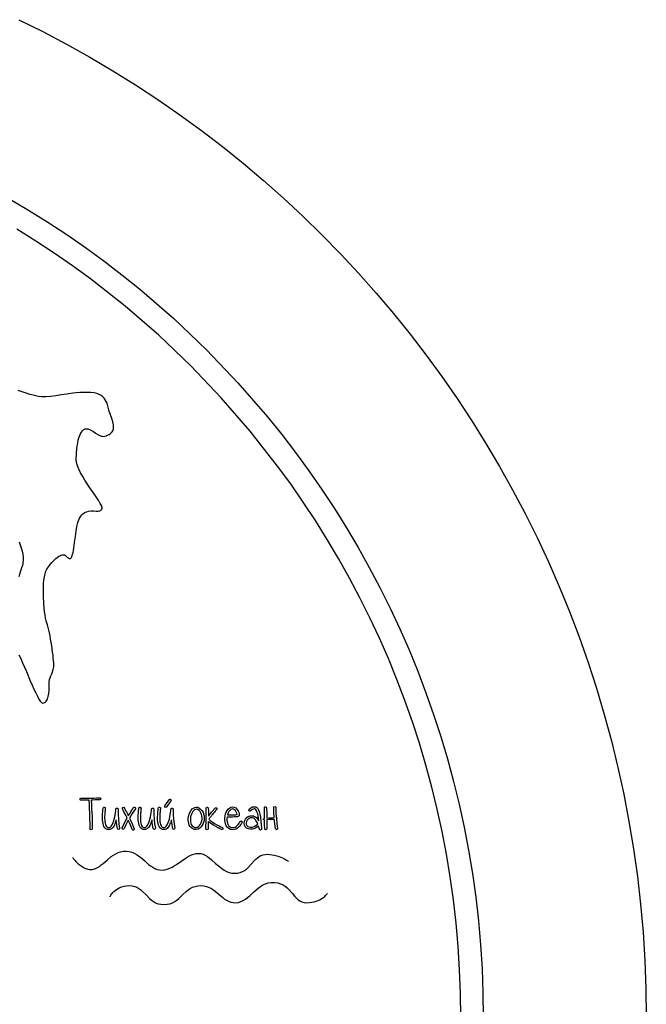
# Model space of a CAD drawing. Header units: millimetres. Extents: x 299 to 601, y 84 to 516.
# Tile 23 of 23: x 540 to 599, y 412 to 505. Entities that reach past the tile are written whole.
import ezdxf

# ---------------------------------------------------------------- set-up
doc = ezdxf.new("R2010")
doc.units = ezdxf.units.MM
doc.layers.get('0').update_dxf_attribs({"linetype": 'CONTINUOUS', "true_color": 0xffffff})

msp = doc.modelspace()

# ---------------------------------------------------------------- linework, layer by layer
at = {"linetype": 'CONTINUOUS', "true_color": 0xffffff}
for points in [[(539.64, 505.21), (541.922, 504.075), (544.172, 502.887), (546.39, 501.647), (548.575, 500.357), (550.725, 499.015), (552.84, 497.622), (554.92, 496.18), (556.962, 494.69), (558.967, 493.152), (560.932, 491.57), (562.86, 489.94), (564.747, 488.265), (566.595, 486.547), (568.4, 484.785), (570.162, 482.98), (571.88, 481.132), (573.555, 479.245), (575.185, 477.317), (576.767, 475.352), (578.305, 473.347), (579.795, 471.305), (581.237, 469.225), (582.63, 467.11), (583.972, 464.96), (585.262, 462.775), (586.502, 460.557), (587.69, 458.307), (588.825, 456.025), (589.905, 453.712), (590.93, 451.367), (591.9, 448.995), (592.812, 446.595), (593.667, 444.165), (594.465, 441.71), (595.205, 439.227), (595.882, 436.72), (596.5, 434.19), (597.057, 431.635), (597.55, 429.057), (597.98, 426.457), (598.347, 423.837), (598.65, 421.197), (598.885, 418.537), (599.055, 415.86), (599.157, 413.162), (599.192, 410.45)], [(538.692, 488.227), (540.555, 487.127), (542.39, 485.982), (544.192, 484.795), (545.965, 483.565), (547.707, 482.295), (549.417, 480.985), (551.095, 479.632), (554.347, 476.815), (557.462, 473.847), (560.43, 470.732), (563.247, 467.48), (564.6, 465.802), (565.91, 464.092), (567.18, 462.35), (568.41, 460.577), (569.597, 458.775), (570.742, 456.94), (571.842, 455.077), (572.9, 453.185), (573.912, 451.265), (574.88, 449.32), (575.802, 447.347), (576.677, 445.347), (577.502, 443.325), (578.282, 441.277), (579.012, 439.205), (579.692, 437.11), (580.32, 434.995), (580.9, 432.857), (581.427, 430.697), (581.9, 428.517), (582.322, 426.32), (582.69, 424.102), (583.002, 421.87), (583.26, 419.617), (583.46, 417.347), (583.605, 415.062), (583.692, 412.765), (583.722, 410.45)], [(581.59, 410.45), (581.562, 412.71), (581.475, 414.955), (581.335, 417.185), (581.137, 419.397), (580.887, 421.597), (580.582, 423.78), (580.222, 425.942), (579.812, 428.09), (579.347, 430.215), (578.835, 432.322), (578.27, 434.41), (577.655, 436.477), (576.99, 438.52), (576.28, 440.542), (575.52, 442.542), (574.712, 444.517), (573.857, 446.47), (572.96, 448.395), (572.015, 450.295), (571.025, 452.167), (569.992, 454.015), (568.917, 455.832), (567.8, 457.625), (566.642, 459.385), (565.442, 461.115), (564.202, 462.815), (561.602, 466.122), (558.852, 469.297), (555.955, 472.337), (552.915, 475.235), (549.737, 477.987), (546.432, 480.585), (544.732, 481.825), (543, 483.025), (541.24, 484.185), (539.45, 485.302)], [(539.64, 444.885), (539.817, 444.522), (539.997, 444.13), (540.182, 443.715), (540.365, 443.282), (540.73, 442.42), (540.907, 442.005), (541.077, 441.615), (541.242, 441.257), (541.4, 440.942), (541.475, 440.805), (541.545, 440.68), (541.615, 440.572), (541.68, 440.48), (541.742, 440.407), (541.802, 440.352), (541.857, 440.317), (541.91, 440.305), (542.005, 440.312), (542.09, 440.347), (542.167, 440.402), (542.237, 440.475), (542.297, 440.567), (542.35, 440.675), (542.435, 440.925), (542.49, 441.21), (542.52, 441.507), (542.525, 441.805), (542.51, 442.08), (542.507, 442.32), (542.542, 442.525), (542.605, 442.71), (542.685, 442.885), (542.77, 443.062), (542.85, 443.257), (542.912, 443.48), (542.947, 443.74), (542.952, 443.902), (542.947, 444.097), (542.932, 444.325), (542.912, 444.577), (542.885, 444.85), (542.85, 445.14), (542.762, 445.747), (542.66, 446.367), (542.605, 446.67), (542.545, 446.96), (542.485, 447.232), (542.425, 447.487), (542.362, 447.715), (542.302, 447.912), (542.242, 448.12), (542.187, 448.372), (542.135, 448.667), (542.09, 448.992), (542.047, 449.345), (542.015, 449.717), (541.975, 450.492), (541.975, 451.265), (541.992, 451.632), (542.025, 451.977), (542.07, 452.295), (542.13, 452.577), (542.207, 452.817), (542.302, 453.007), (542.522, 453.33), (542.762, 453.635), (543.015, 453.907), (543.142, 454.025), (543.27, 454.13), (543.395, 454.22), (543.517, 454.292), (543.637, 454.345), (543.752, 454.375), (543.862, 454.382), (543.965, 454.367), (544.06, 454.325), (544.147, 454.252), (544.225, 454.172), (544.297, 454.11), (544.365, 454.062), (544.425, 454.035), (544.48, 454.027), (544.532, 454.037), (544.58, 454.072), (544.625, 454.127), (544.667, 454.207), (544.707, 454.312), (544.745, 454.445), (544.782, 454.605), (544.817, 454.792), (544.855, 455.012), (544.892, 455.26), (544.93, 455.542), (545.005, 456.11), (545.075, 456.62), (545.155, 457.07), (545.25, 457.46), (545.37, 457.79), (545.522, 458.062), (545.615, 458.175), (545.72, 458.275), (545.837, 458.357), (545.967, 458.425), (546.105, 458.477), (546.24, 458.512), (546.5, 458.547), (546.745, 458.547), (546.967, 458.537), (547.162, 458.535), (547.327, 458.557), (547.395, 458.587), (547.452, 458.63), (547.5, 458.69), (547.535, 458.77), (547.542, 458.822), (547.535, 458.887), (547.477, 459.052), (547.372, 459.26), (547.225, 459.505), (547.045, 459.782), (546.84, 460.085), (546.617, 460.41), (546.382, 460.752), (545.917, 461.462), (545.702, 461.82), (545.507, 462.175), (545.34, 462.515), (545.21, 462.842), (545.125, 463.147), (545.092, 463.427), (545.102, 463.965), (545.145, 464.507), (545.225, 465.025), (545.28, 465.267), (545.342, 465.492), (545.417, 465.7), (545.497, 465.885), (545.59, 466.042), (545.692, 466.172), (545.805, 466.27), (545.925, 466.332), (546.057, 466.352), (546.2, 466.332), (546.472, 466.225), (546.712, 466.09), (546.927, 465.945), (547.132, 465.807), (547.337, 465.7), (547.442, 465.662), (547.552, 465.64), (547.67, 465.632), (547.792, 465.642), (547.922, 465.675), (548.065, 465.732), (548.202, 465.805), (548.317, 465.882), (548.415, 465.965), (548.492, 466.055), (548.552, 466.15), (548.595, 466.252), (548.622, 466.36), (548.637, 466.475), (548.625, 466.727), (548.565, 467.01), (548.47, 467.322), (548.342, 467.67), (548.225, 468.04), (548.122, 468.412), (548.01, 468.772), (547.937, 468.942), (547.85, 469.105), (547.745, 469.252), (547.615, 469.39), (547.457, 469.51), (547.27, 469.615), (547.047, 469.697), (546.785, 469.76), (546.48, 469.8), (546.13, 469.812), (545.765, 469.807), (545.417, 469.79), (545.085, 469.765), (544.772, 469.732), (544.185, 469.65), (543.647, 469.562), (543.145, 469.477), (542.667, 469.415), (542.207, 469.382), (541.977, 469.382), (541.75, 469.397), (541.512, 469.427), (541.262, 469.477), (540.73, 469.615), (540.162, 469.787), (539.575, 469.975)], [(539.662, 455.62), (539.772, 455.332), (539.87, 455.035), (539.947, 454.735), (540.005, 454.435), (540.04, 454.14), (540.047, 453.86), (540.027, 453.595), (539.975, 453.352), (539.907, 453.135), (539.842, 452.937), (539.782, 452.757), (539.727, 452.59), (539.63, 452.285)], [(545.55, 431.252), (545.7, 431.25), (545.87, 431.25), (546.06, 431.252), (546.27, 431.26), (546.5, 431.267), (546.75, 431.277), (547.02, 431.292), (547.31, 431.31), (547.345, 431.305), (547.377, 431.285), (547.412, 431.22), (547.407, 431.182), (547.387, 431.152), (547.317, 431.12), (547.07, 431.105), (546.85, 431.092), (546.66, 431.082), (546.5, 431.072), (546.527, 430.657), (546.55, 430.262), (546.57, 429.89), (546.585, 429.54), (546.592, 429.21), (546.6, 428.902), (546.6, 428.615), (546.595, 428.35), (546.565, 428.287), (546.492, 428.257), (546.425, 428.287), (546.405, 428.322), (546.397, 428.357), (546.4, 428.622), (546.4, 428.907), (546.395, 429.212), (546.385, 429.54), (546.372, 429.89), (546.355, 430.26), (546.332, 430.652), (546.305, 431.067), (545.895, 431.06), (545.54, 431.065), (545.502, 431.072), (545.472, 431.092), (545.445, 431.16), (545.475, 431.227), (545.55, 431.252), (545.55, 431.252), (545.55, 431.252)], [(553.482, 430.535), (553.71, 430.86), (553.93, 431.132), (554.002, 431.167), (554.04, 431.162), (554.072, 431.142), (554.107, 431.075), (554.102, 431.035), (554.082, 431), (553.867, 430.737), (553.647, 430.427), (553.62, 430.4), (553.585, 430.387), (553.51, 430.402), (553.482, 430.427), (553.47, 430.465), (553.482, 430.535), (553.482, 430.535), (553.482, 430.535)], [(547.847, 430.307), (547.84, 430.235), (547.835, 430.175), (547.827, 430.1), (547.815, 429.95), (547.802, 429.83), (547.795, 429.7), (547.787, 429.522), (547.782, 429.34), (547.79, 429.197), (547.805, 429.035), (547.827, 428.892), (547.86, 428.77), (547.902, 428.667), (547.96, 428.585), (548.025, 428.525), (548.1, 428.487), (548.187, 428.472), (548.242, 428.48), (548.295, 428.505), (548.402, 428.595), (548.5, 428.742), (548.587, 428.942), (548.645, 429.102), (548.695, 429.282), (548.74, 429.485), (548.78, 429.707), (548.805, 429.857), (548.832, 430.062), (548.835, 430.082), (548.842, 430.13), (548.847, 430.175), (548.85, 430.195), (548.852, 430.232), (548.855, 430.25), (548.857, 430.26), (548.86, 430.27), (548.862, 430.277), (548.875, 430.295), (548.915, 430.322), (548.96, 430.327), (549.007, 430.315), (549.037, 430.285), (549.055, 430.255), (549.055, 430.242), (549.055, 430.237), (549.055, 430.23), (549.065, 429.725), (549.092, 429.257), (549.14, 428.82), (549.207, 428.417), (549.192, 428.345), (549.13, 428.302), (549.052, 428.32), (549.025, 428.345), (549.012, 428.382), (548.98, 428.547), (548.95, 428.74), (548.92, 428.957), (548.892, 429.205), (548.855, 429.085), (548.825, 428.99), (548.802, 428.92), (548.785, 428.877), (548.677, 428.645), (548.56, 428.47), (548.475, 428.382), (548.382, 428.322), (548.282, 428.285), (548.177, 428.275), (548.037, 428.297), (547.912, 428.357), (547.807, 428.452), (547.722, 428.585), (547.67, 428.705), (547.63, 428.845), (547.6, 429.007), (547.585, 429.187), (547.577, 429.332), (547.58, 429.522), (547.59, 429.707), (547.597, 429.845), (547.607, 429.97), (547.62, 430.125), (547.627, 430.2), (547.632, 430.257), (547.637, 430.297), (547.64, 430.325), (547.677, 430.39), (547.71, 430.41), (547.75, 430.415), (547.82, 430.377), (547.842, 430.342), (547.847, 430.307), (547.847, 430.307), (547.847, 430.307)], [(550.027, 429.167), (549.807, 428.745), (549.627, 428.37), (549.572, 428.317), (549.497, 428.317), (549.445, 428.37), (549.437, 428.41), (549.447, 428.447), (549.667, 428.91), (549.92, 429.385), (549.915, 429.395), (549.9, 429.422), (549.88, 429.465), (549.852, 429.522), (549.782, 429.662), (549.7, 429.822), (549.62, 429.982), (549.55, 430.122), (549.522, 430.18), (549.502, 430.222), (549.487, 430.25), (549.482, 430.26), (549.47, 430.295), (549.472, 430.332), (549.522, 430.39), (549.597, 430.397), (549.632, 430.377), (549.655, 430.345), (549.66, 430.337), (549.672, 430.312), (549.715, 430.227), (549.777, 430.107), (549.847, 429.967), (549.917, 429.83), (549.98, 429.71), (550.022, 429.625), (550.035, 429.6), (550.04, 429.592), (550.045, 429.602), (550.06, 429.625), (550.115, 429.715), (550.195, 429.84), (550.282, 429.982), (550.372, 430.125), (550.452, 430.25), (550.507, 430.34), (550.522, 430.362), (550.527, 430.372), (550.595, 430.412), (550.67, 430.397), (550.712, 430.335), (550.715, 430.295), (550.7, 430.26), (550.407, 429.805), (550.15, 429.372), (550.395, 428.835), (550.595, 428.352), (550.595, 428.277), (550.537, 428.225), (550.46, 428.225), (550.427, 428.247), (550.407, 428.285), (550.33, 428.48), (550.24, 428.692), (550.14, 428.922), (550.027, 429.167), (550.027, 429.167), (550.027, 429.167)], [(551.237, 430.307), (551.23, 430.235), (551.225, 430.175), (551.217, 430.1), (551.205, 429.95), (551.195, 429.83), (551.187, 429.7), (551.177, 429.522), (551.175, 429.34), (551.182, 429.197), (551.195, 429.035), (551.217, 428.892), (551.25, 428.77), (551.292, 428.667), (551.35, 428.585), (551.417, 428.525), (551.492, 428.487), (551.577, 428.472), (551.632, 428.48), (551.687, 428.505), (551.792, 428.595), (551.89, 428.742), (551.977, 428.942), (552.035, 429.102), (552.085, 429.282), (552.13, 429.485), (552.17, 429.707), (552.195, 429.857), (552.222, 430.062), (552.225, 430.082), (552.232, 430.13), (552.237, 430.175), (552.24, 430.195), (552.245, 430.232), (552.247, 430.25), (552.247, 430.26), (552.25, 430.27), (552.252, 430.277), (552.265, 430.295), (552.305, 430.322), (552.352, 430.327), (552.397, 430.315), (552.43, 430.285), (552.447, 430.255), (552.447, 430.242), (552.447, 430.237), (552.447, 430.23), (552.457, 429.725), (552.485, 429.257), (552.532, 428.82), (552.597, 428.417), (552.585, 428.345), (552.52, 428.302), (552.442, 428.32), (552.402, 428.382), (552.37, 428.547), (552.34, 428.74), (552.31, 428.957), (552.282, 429.205), (552.245, 429.085), (552.215, 428.99), (552.192, 428.92), (552.175, 428.877), (552.067, 428.645), (551.952, 428.47), (551.865, 428.382), (551.772, 428.322), (551.672, 428.285), (551.567, 428.275), (551.427, 428.297), (551.302, 428.357), (551.197, 428.452), (551.112, 428.585), (551.06, 428.705), (551.02, 428.845), (550.992, 429.007), (550.975, 429.187), (550.967, 429.332), (550.97, 429.522), (550.98, 429.707), (550.987, 429.845), (551, 429.97), (551.012, 430.125), (551.02, 430.2), (551.025, 430.257), (551.027, 430.297), (551.03, 430.325), (551.042, 430.36), (551.067, 430.39), (551.102, 430.41), (551.14, 430.415), (551.212, 430.377), (551.232, 430.342), (551.237, 430.307), (551.237, 430.307), (551.237, 430.307)], [(553.08, 430.307), (553.072, 430.235), (553.067, 430.175), (553.06, 430.1), (553.047, 429.95), (553.035, 429.83), (553.027, 429.7), (553.02, 429.522), (553.015, 429.34), (553.022, 429.197), (553.037, 429.035), (553.06, 428.892), (553.092, 428.77), (553.135, 428.667), (553.192, 428.585), (553.26, 428.525), (553.335, 428.487), (553.42, 428.472), (553.475, 428.48), (553.53, 428.505), (553.635, 428.595), (553.732, 428.742), (553.82, 428.942), (553.877, 429.102), (553.927, 429.282), (553.972, 429.485), (554.012, 429.707), (554.037, 429.857), (554.065, 430.062), (554.067, 430.082), (554.075, 430.13), (554.08, 430.175), (554.082, 430.195), (554.085, 430.232), (554.087, 430.25), (554.09, 430.26), (554.092, 430.27), (554.095, 430.277), (554.107, 430.295), (554.147, 430.322), (554.192, 430.327), (554.24, 430.315), (554.27, 430.285), (554.287, 430.255), (554.287, 430.242), (554.287, 430.237), (554.287, 430.23), (554.297, 429.725), (554.325, 429.257), (554.372, 428.82), (554.44, 428.417), (554.425, 428.345), (554.362, 428.302), (554.285, 428.32), (554.257, 428.345), (554.245, 428.382), (554.212, 428.547), (554.182, 428.74), (554.152, 428.957), (554.125, 429.205), (554.087, 429.085), (554.057, 428.99), (554.035, 428.92), (554.017, 428.877), (553.91, 428.645), (553.792, 428.47), (553.707, 428.382), (553.615, 428.322), (553.515, 428.285), (553.41, 428.275), (553.27, 428.297), (553.145, 428.357), (553.04, 428.452), (552.955, 428.585), (552.902, 428.705), (552.862, 428.845), (552.832, 429.007), (552.817, 429.187), (552.81, 429.332), (552.812, 429.522), (552.822, 429.707), (552.83, 429.845), (552.84, 429.97), (552.852, 430.125), (552.86, 430.2), (552.865, 430.257), (552.87, 430.297), (552.872, 430.325), (552.91, 430.39), (552.942, 430.41), (552.982, 430.415), (553.052, 430.377), (553.075, 430.342), (553.08, 430.307), (553.08, 430.307), (553.08, 430.307)], [(556.69, 430.372), (556.732, 430.345), (556.892, 430.23), (557.022, 430.09), (557.12, 429.932), (557.182, 429.765), (557.217, 429.587), (557.232, 429.402), (557.225, 429.22), (557.187, 429.05), (557.127, 428.857), (557.047, 428.687), (556.945, 428.545), (556.822, 428.427), (556.665, 428.33), (556.5, 428.285), (556.327, 428.297), (556.147, 428.362), (556.015, 428.447), (555.905, 428.562), (555.822, 428.7), (555.77, 428.847), (555.722, 429.18), (555.725, 429.35), (555.752, 429.51), (555.842, 429.84), (555.992, 430.112), (556.102, 430.237), (556.22, 430.327), (556.347, 430.385), (556.482, 430.41), (556.49, 430.41), (556.495, 430.41), (556.542, 430.422), (556.59, 430.415), (556.69, 430.372), (556.69, 430.372), (556.69, 430.372)], [(557.627, 429.545), (557.637, 429.557), (557.66, 429.587), (557.735, 429.68), (557.81, 429.772), (557.832, 429.802), (557.842, 429.815), (557.85, 429.825), (557.87, 429.85), (557.932, 429.925), (557.995, 430), (558.015, 430.025), (558.022, 430.035), (558.03, 430.042), (558.047, 430.065), (558.102, 430.135), (558.157, 430.202), (558.175, 430.225), (558.182, 430.232), (558.227, 430.29), (558.252, 430.315), (558.317, 430.36), (558.357, 430.357), (558.395, 430.34), (558.425, 430.307), (558.437, 430.272), (558.432, 430.235), (558.41, 430.2), (558.39, 430.172), (558.342, 430.112), (558.335, 430.105), (558.317, 430.082), (558.262, 430.015), (558.207, 429.945), (558.19, 429.922), (558.182, 429.915), (558.175, 429.905), (558.152, 429.88), (558.09, 429.805), (558.027, 429.727), (558.005, 429.702), (557.997, 429.692), (557.987, 429.677), (557.957, 429.642), (557.917, 429.59), (557.872, 429.532), (557.827, 429.472), (557.787, 429.42), (557.757, 429.385), (557.747, 429.37), (557.735, 429.352), (557.705, 429.317), (557.675, 429.282), (557.662, 429.265), (557.812, 429.145), (557.995, 429.017), (558.222, 428.87), (558.447, 428.735), (558.647, 428.622), (558.815, 428.532), (558.957, 428.465), (559.007, 428.41), (559.015, 428.37), (559.005, 428.335), (558.947, 428.282), (558.907, 428.275), (558.867, 428.285), (558.722, 428.357), (558.55, 428.45), (558.345, 428.567), (558.11, 428.705), (557.875, 428.855), (557.692, 428.985), (557.68, 428.997), (557.652, 429.025), (557.622, 429.05), (557.61, 429.062), (557.607, 428.855), (557.607, 428.67), (557.607, 428.505), (557.61, 428.362), (557.58, 428.292), (557.51, 428.262), (557.435, 428.29), (557.412, 428.322), (557.402, 428.362), (557.402, 428.467), (557.402, 428.592), (557.402, 428.732), (557.405, 428.892), (557.407, 429.067), (557.41, 429.262), (557.412, 429.475), (557.417, 429.705), (557.42, 430.075), (557.417, 430.302), (557.425, 430.342), (557.445, 430.375), (557.515, 430.405), (557.557, 430.4), (557.59, 430.377), (557.615, 430.347), (557.622, 430.31), (557.627, 430.07), (557.627, 430.047), (557.627, 429.987), (557.627, 429.905), (557.627, 429.807), (557.627, 429.71), (557.627, 429.627), (557.627, 429.567), (557.627, 429.545), (557.627, 429.545), (557.627, 429.545)], [(559.41, 429.472), (559.407, 429.455), (559.402, 429.417), (559.397, 429.377), (559.395, 429.36), (559.392, 429.177), (559.412, 429.012), (559.45, 428.862), (559.51, 428.73), (559.587, 428.62), (559.685, 428.54), (559.797, 428.492), (559.93, 428.472), (560.06, 428.482), (560.165, 428.517), (560.272, 428.585), (560.402, 428.697), (560.47, 428.772), (560.532, 428.852), (560.542, 428.87), (560.562, 428.907), (560.582, 428.942), (560.592, 428.96), (560.6, 428.975), (560.62, 429.005), (560.64, 429.035), (560.647, 429.05), (560.677, 429.077), (560.715, 429.09), (560.79, 429.075), (560.817, 429.05), (560.83, 429.012), (560.82, 428.937), (560.802, 428.912), (560.765, 428.857), (560.752, 428.84), (560.73, 428.802), (560.705, 428.762), (560.692, 428.745), (560.62, 428.642), (560.575, 428.59), (560.532, 428.55), (560.38, 428.42), (560.242, 428.332), (560.097, 428.285), (559.92, 428.272), (559.725, 428.3), (559.56, 428.38), (559.427, 428.497), (559.33, 428.647), (559.262, 428.817), (559.217, 428.997), (559.197, 429.182), (559.202, 429.377), (559.227, 429.577), (559.27, 429.765), (559.332, 429.937), (559.412, 430.095), (559.527, 430.25), (559.655, 430.36), (559.792, 430.425), (559.942, 430.445), (560.087, 430.417), (560.222, 430.332), (560.342, 430.21), (560.442, 430.065), (560.512, 429.925), (560.552, 429.795), (560.567, 429.665), (560.545, 429.592), (560.497, 429.54), (560.452, 429.517), (560.39, 429.502), (560.332, 429.495), (560.257, 429.485), (560.107, 429.477), (559.912, 429.472), (559.692, 429.47), (559.41, 429.472), (559.41, 429.472), (559.41, 429.472)], [(560.242, 429.695), (560.287, 429.7), (560.367, 429.707), (560.33, 429.85), (560.275, 429.97), (560.197, 430.082), (560.11, 430.172), (560.022, 430.23), (559.942, 430.247), (559.842, 430.232), (559.75, 430.185), (559.662, 430.105), (559.58, 429.992), (559.515, 429.86), (559.447, 429.682), (559.705, 429.68), (559.907, 429.682), (560.102, 429.687), (560.242, 429.695), (560.242, 429.695), (560.242, 429.695)], [(561.5, 430.212), (561.67, 430.347), (561.83, 430.427), (561.98, 430.457), (562.12, 430.432), (562.222, 430.372), (562.315, 430.277), (562.392, 430.147), (562.46, 429.985), (562.525, 429.735), (562.572, 429.457), (562.592, 429.322), (562.605, 429.21), (562.615, 429.097), (562.622, 428.967), (562.63, 428.86), (562.635, 428.805), (562.637, 428.787), (562.642, 428.742), (562.652, 428.667), (562.665, 428.567), (562.672, 428.492), (562.68, 428.435), (562.685, 428.372), (562.682, 428.335), (562.675, 428.305), (562.622, 428.25), (562.565, 428.237), (562.512, 428.262), (562.487, 428.297), (562.467, 428.362), (562.465, 428.372), (562.46, 428.392), (562.455, 428.412), (562.452, 428.422), (562.435, 428.465), (562.427, 428.487), (562.412, 428.535), (562.395, 428.58), (562.387, 428.602), (562.232, 428.497), (562.09, 428.415), (561.955, 428.36), (561.832, 428.327), (561.62, 428.31), (561.427, 428.345), (561.26, 428.43), (561.135, 428.55), (561.047, 428.707), (561.02, 428.89), (561.055, 429.087), (561.147, 429.277), (561.3, 429.447), (561.485, 429.555), (561.587, 429.585), (561.69, 429.597), (561.795, 429.592), (561.902, 429.572), (562.005, 429.537), (562.1, 429.485), (562.185, 429.417), (562.262, 429.335), (562.282, 429.307), (562.315, 429.257), (562.36, 429.187), (562.417, 429.097), (562.385, 429.367), (562.347, 429.592), (562.31, 429.775), (562.27, 429.915), (562.222, 430.04), (562.17, 430.137), (562.112, 430.205), (562.05, 430.247), (561.965, 430.26), (561.867, 430.235), (561.755, 430.17), (561.63, 430.065), (561.597, 430.045), (561.56, 430.04), (561.492, 430.075), (561.47, 430.107), (561.465, 430.142), (561.5, 430.212), (561.5, 430.212), (561.5, 430.212)], [(563.152, 430.367), (563.162, 430.165), (563.167, 429.93), (563.17, 429.665), (563.17, 429.37), (563.377, 429.385), (563.562, 429.4), (563.727, 429.412), (563.87, 429.425), (563.842, 429.907), (563.832, 430.402), (563.857, 430.455), (563.932, 430.48), (564.01, 430.455), (564.035, 430.402), (564.042, 429.91), (564.07, 429.425), (564.112, 429.395), (564.125, 429.355), (564.115, 429.322), (564.082, 429.287), (564.13, 428.852), (564.195, 428.387), (564.177, 428.335), (564.107, 428.3), (564.065, 428.3), (564.03, 428.317), (563.995, 428.37), (563.932, 428.832), (563.885, 429.265), (563.742, 429.255), (563.577, 429.242), (563.385, 429.227), (563.17, 429.21), (563.167, 429.077), (563.165, 429.002), (563.165, 428.947), (563.167, 428.875), (563.167, 428.785), (563.17, 428.68), (563.175, 428.485), (563.175, 428.345), (563.145, 428.295), (563.067, 428.272), (563.025, 428.28), (562.997, 428.3), (562.975, 428.352), (562.975, 428.485), (562.972, 428.672), (562.97, 428.78), (562.97, 428.872), (562.967, 428.945), (562.967, 429.002), (562.967, 429.077), (562.967, 429.192), (562.96, 429.192), (562.882, 429.215), (562.86, 429.24), (562.85, 429.265), (562.87, 429.317), (562.942, 429.352), (562.955, 429.352), (562.967, 429.352), (562.97, 429.65), (562.97, 429.917), (562.965, 430.155), (562.955, 430.362), (562.972, 430.41), (563, 430.43), (563.042, 430.44), (563.12, 430.417), (563.152, 430.367), (563.152, 430.367), (563.152, 430.367)], [(556.62, 430.182), (556.61, 430.185), (556.587, 430.192), (556.562, 430.2), (556.552, 430.202), (556.5, 430.212), (556.407, 430.195), (556.32, 430.152), (556.235, 430.085), (556.155, 429.992), (556.025, 429.76), (555.94, 429.477), (555.922, 429.322), (555.92, 429.172), (555.935, 429.03), (555.967, 428.897), (556.012, 428.777), (556.072, 428.677), (556.147, 428.595), (556.237, 428.535), (556.36, 428.49), (556.477, 428.485), (556.59, 428.515), (556.697, 428.582), (556.797, 428.677), (556.882, 428.795), (556.95, 428.935), (557, 429.097), (557.027, 429.26), (557.035, 429.417), (557.02, 429.575), (556.985, 429.727), (556.927, 429.87), (556.847, 429.992), (556.745, 430.097), (556.62, 430.182), (556.62, 430.182), (556.62, 430.182)], [(562.31, 428.797), (562.247, 428.945), (562.192, 429.065), (562.145, 429.155), (562.107, 429.215), (562.022, 429.297), (561.93, 429.357), (561.822, 429.39), (561.705, 429.4), (561.587, 429.382), (561.485, 429.337), (561.395, 429.27), (561.32, 429.175), (561.245, 429.035), (561.215, 428.905), (561.23, 428.785), (561.29, 428.672), (561.377, 428.59), (561.495, 428.535), (561.637, 428.507), (561.797, 428.517), (561.905, 428.55), (562.025, 428.607), (562.16, 428.69), (562.31, 428.797), (562.31, 428.797), (562.31, 428.797)], [(544.762, 425.622), (544.772, 425.61), (544.797, 425.572), (544.842, 425.515), (544.9, 425.44), (544.975, 425.35), (545.065, 425.252), (545.28, 425.037), (545.545, 424.825), (545.85, 424.645), (546.015, 424.575), (546.187, 424.522), (546.37, 424.49), (546.555, 424.485), (546.74, 424.512), (546.922, 424.575), (547.102, 424.667), (547.282, 424.782), (547.46, 424.92), (547.642, 425.07), (548.012, 425.392), (548.407, 425.71), (548.615, 425.855), (548.835, 425.985), (549.065, 426.092), (549.305, 426.172), (549.562, 426.22), (549.832, 426.232), (550.1, 426.205), (550.35, 426.142), (550.582, 426.047), (550.802, 425.927), (551.007, 425.79), (551.207, 425.635), (551.587, 425.305), (551.96, 424.977), (552.15, 424.83), (552.347, 424.697), (552.552, 424.587), (552.767, 424.505), (552.997, 424.455), (553.242, 424.442), (553.49, 424.467), (553.73, 424.522), (553.96, 424.602), (554.182, 424.705), (554.397, 424.825), (554.607, 424.957), (555.017, 425.245), (555.422, 425.527), (555.625, 425.66), (555.83, 425.775), (556.037, 425.872), (556.25, 425.95), (556.47, 425.997), (556.695, 426.015), (556.92, 425.995), (557.132, 425.935), (557.337, 425.842), (557.535, 425.722), (557.73, 425.58), (557.922, 425.42), (558.307, 425.075), (558.705, 424.73), (558.915, 424.57), (559.135, 424.43), (559.365, 424.307), (559.61, 424.215), (559.87, 424.155), (560.147, 424.135), (560.417, 424.155), (560.66, 424.207), (560.877, 424.292), (561.072, 424.402), (561.247, 424.532), (561.41, 424.68), (561.705, 424.997), (561.985, 425.322), (562.13, 425.472), (562.28, 425.61), (562.442, 425.73), (562.62, 425.825), (562.815, 425.892), (563.032, 425.927), (563.26, 425.935), (563.477, 425.925), (563.89, 425.862), (564.262, 425.757), (564.585, 425.632), (564.725, 425.567), (564.85, 425.502), (564.96, 425.442), (565.05, 425.387), (565.122, 425.34), (565.177, 425.305), (565.21, 425.28), (565.22, 425.272)], [(548.302, 421.905), (548.307, 421.917), (548.32, 421.947), (548.345, 421.997), (548.38, 422.062), (548.43, 422.14), (548.492, 422.225), (548.57, 422.317), (548.662, 422.415), (548.775, 422.51), (548.905, 422.605), (549.055, 422.692), (549.225, 422.772), (549.417, 422.842), (549.632, 422.897), (549.872, 422.935), (550.137, 422.955), (550.4, 422.942), (550.637, 422.89), (550.85, 422.807), (551.045, 422.695), (551.222, 422.56), (551.39, 422.407), (551.712, 422.075), (552.042, 421.742), (552.22, 421.587), (552.412, 421.45), (552.625, 421.332), (552.86, 421.242), (553.122, 421.182), (553.417, 421.162), (553.712, 421.182), (553.977, 421.242), (554.217, 421.332), (554.437, 421.45), (554.637, 421.587), (554.827, 421.742), (555.18, 422.075), (555.532, 422.407), (555.72, 422.56), (555.917, 422.695), (556.132, 422.807), (556.365, 422.89), (556.625, 422.942), (556.912, 422.955), (557.2, 422.93), (557.462, 422.872), (557.7, 422.787), (557.917, 422.677), (558.117, 422.552), (558.305, 422.412), (558.657, 422.115), (558.995, 421.82), (559.17, 421.685), (559.355, 421.567), (559.547, 421.467), (559.757, 421.392), (559.985, 421.347), (560.235, 421.337), (560.487, 421.367), (560.722, 421.437), (560.945, 421.542), (561.152, 421.675), (561.355, 421.83), (561.552, 422), (561.94, 422.365), (562.347, 422.722), (562.562, 422.882), (562.792, 423.022), (563.04, 423.137), (563.305, 423.22), (563.592, 423.262), (563.907, 423.262), (564.215, 423.22), (564.485, 423.142), (564.72, 423.035), (564.927, 422.905), (565.11, 422.757), (565.277, 422.595), (565.57, 422.25), (565.847, 421.912), (565.99, 421.757), (566.145, 421.62), (566.315, 421.505), (566.507, 421.415), (566.722, 421.357), (566.967, 421.337), (567.22, 421.347), (567.455, 421.375), (567.67, 421.417), (567.865, 421.475), (568.045, 421.54), (568.205, 421.615), (568.35, 421.692), (568.475, 421.775), (568.587, 421.857), (568.682, 421.935), (568.76, 422.01), (568.825, 422.075), (568.872, 422.132), (568.907, 422.175), (568.927, 422.202), (568.935, 422.212)]]:
    msp.add_lwpolyline(points, dxfattribs=at)

doc.saveas('drawing.dxf')
